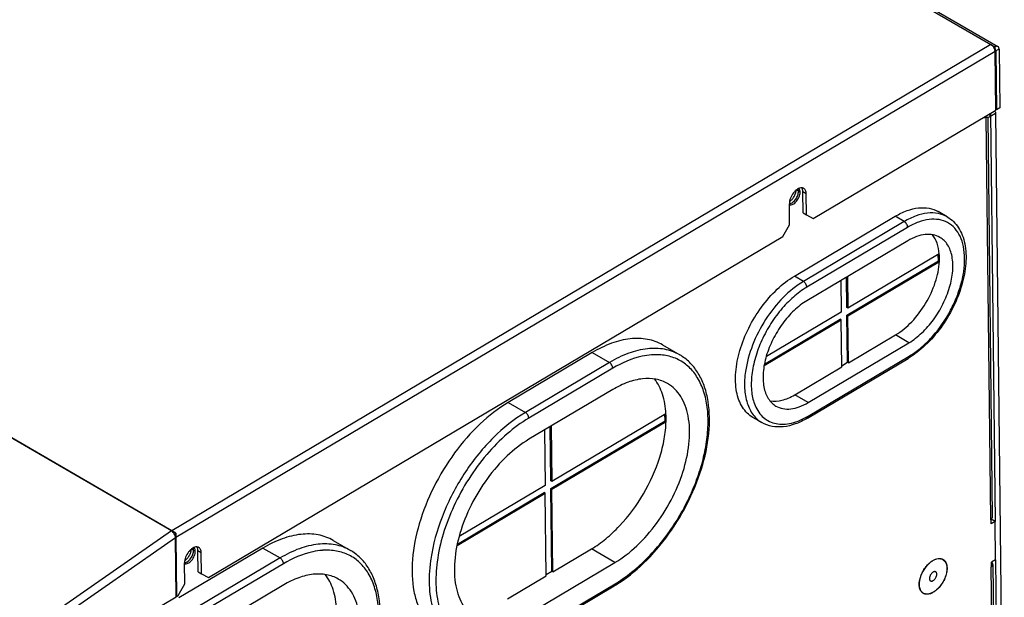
# Model space of a CAD drawing. Header units: millimetres. Extents: x 1117 to 38156, y -1945 to 7303.
# Tile 227 of 256: x 7974 to 8181, y 866 to 987. Entities that reach past the tile are written whole.
import ezdxf

# ---------------------------------------------------------------- set-up
doc = ezdxf.new("R2010")
doc.units = ezdxf.units.MM

msp = doc.modelspace()

# ---------------------------------------------------------------- linework, layer by layer
at = {"linetype": 'Continuous'}
for p, q in [((7847.532, 1173.943), (8179.382, 981.624)), ((7848.145, 1174.009), (8179.994, 981.691)), ((8006.896, 879.198), (7675.047, 1071.516)), ((8006.97, 879.246), (7675.12, 1071.564)), ((8178.533, 982.116), (8006.121, 879.737)), ((8179.393, 980.653), (8006.981, 878.274)), ((8179.375, 980.824), (8179.391, 980.815)), ((8179.382, 981.624), (8179.391, 980.815)), ((8179.393, 980.818), (8179.534, 980.737)), ((8179.536, 968.263), (8179.393, 980.653)), ((8180.242, 981.157), (8179.534, 980.737)), ((8179.534, 980.737), (8179.677, 968.347)), ((8180.242, 981.157), (8180.385, 968.767)), ((8141.127, 945.456), (8179.536, 968.263)), ((8179.677, 968.347), (8179.534, 968.43)), ((8180.385, 968.767), (8179.677, 968.347)), ((8177.002, 966.758), (8177.004, 966.614)), ((8177.428, 966.866), (8177.004, 966.614)), ((8177.428, 966.866), (8178.407, 882.079)), ((8177.847, 966.733), (8178.817, 882.669)), ((8178.263, 967.507), (8178.27, 966.877)), ((8179.485, 967.599), (8178.27, 966.877)), ((8178.417, 967.598), (8179.408, 881.695)), ((8179.485, 967.599), (8181.347, 806.284)), ((8138.37, 951.012), (8137.579, 951.47)), ((8139.643, 950.689), (8138.936, 951.099)), ((8138.987, 946.645), (8138.936, 951.099)), ((8139.694, 946.235), (8139.643, 950.689)), ((8136.157, 944.135), (8136.106, 948.589)), ((8137.15, 933.328), (8158.37, 945.928)), ((8138.987, 946.645), (8139.694, 946.235)), ((8139.694, 946.235), (8141.127, 945.456)), ((8160.278, 944.822), (8158.37, 945.928)), ((8169.344, 945.805), (8167.436, 946.911)), ((8134.761, 941.675), (8136.157, 944.135)), ((8160.278, 944.822), (8139.058, 932.222)), ((8160.994, 943.603), (8139.774, 931.002)), ((8013.807, 869.852), (8134.761, 941.675)), ((8161.027, 940.768), (8139.807, 928.168)), ((8167.66, 938.036), (8148.412, 926.606)), ((8167.466, 936.539), (8167.451, 937.912)), ((8167.678, 936.416), (8167.66, 938.036)), ((8148.218, 925.11), (8167.466, 936.539)), ((8148.43, 924.987), (8167.678, 936.416)), ((8167.678, 936.416), (8167.466, 936.539)), ((8139.058, 932.222), (8137.15, 933.328)), ((8148.2, 926.729), (8148.126, 933.108)), ((8148.335, 933.232), (8148.412, 926.606)), ((8146.92, 932.392), (8146.997, 925.766)), ((8148.412, 926.606), (8148.2, 926.729)), ((8146.997, 925.766), (8131.255, 916.419)), ((8148.43, 924.987), (8148.218, 925.11)), ((8148.333, 915.189), (8148.218, 925.11)), ((8148.545, 915.067), (8148.43, 924.987)), ((8130.814, 914.526), (8147.016, 924.147)), ((8130.863, 914.804), (8146.804, 924.27)), ((8147.016, 924.147), (8146.804, 924.27)), ((8147.13, 914.227), (8147.016, 924.147)), ((8148.545, 915.067), (8158.447, 920.947)), ((8161.275, 919.308), (8158.447, 920.947)), ((8109.416, 918.843), (8113.021, 916.754)), ((8140.055, 906.708), (8161.275, 919.308)), ((8094.604, 917.237), (8076.921, 906.736)), ((8094.604, 917.237), (8098.209, 915.148)), ((8140.087, 903.873), (8161.307, 916.474)), ((8098.209, 915.148), (8080.526, 904.647)), ((8137.227, 908.346), (8147.13, 914.227)), ((8139.891, 903.423), (8161.111, 916.024)), ((8147.127, 914.474), (8148.333, 915.189)), ((8148.545, 915.067), (8148.333, 915.189)), ((8098.925, 913.928), (8081.242, 903.428)), ((8098.977, 909.474), (8081.293, 898.974)), ((8140.055, 906.708), (8137.227, 908.346)), ((8076.921, 906.736), (8080.526, 904.647)), ((8110.129, 904.372), (8086.095, 890.101)), ((8109.936, 902.875), (8109.92, 904.248)), ((8110.148, 902.752), (8110.129, 904.372)), ((8085.883, 890.223), (8085.752, 901.621)), ((8085.902, 888.604), (8109.936, 902.875)), ((8085.961, 901.746), (8086.095, 890.101)), ((8086.114, 888.481), (8110.148, 902.752)), ((8110.148, 902.752), (8109.936, 902.875)), ((8130.324, 902.49), (8128.415, 903.596)), ((8084.546, 900.906), (8084.681, 889.26)), ((8084.681, 889.26), (8066.591, 878.519)), ((8086.095, 890.101), (8085.883, 890.223)), ((8066.173, 876.64), (8084.699, 887.641)), ((8066.237, 876.926), (8084.487, 887.764)), ((8084.699, 887.641), (8084.487, 887.764)), ((8084.9, 870.23), (8084.699, 887.641)), ((8086.114, 888.481), (8085.902, 888.604)), ((8086.103, 871.193), (8085.902, 888.604)), ((8086.315, 871.07), (8086.114, 888.481)), ((8178.407, 882.079), (8178.392, 882.087)), ((8178.407, 882.079), (8178.548, 882.163)), ((8178.548, 882.163), (8178.536, 882.17)), ((8178.559, 881.191), (8178.548, 882.163)), ((8179.408, 881.695), (8178.559, 881.191)), ((8179.408, 881.695), (8178.56, 882.187)), ((8179.502, 873.597), (8179.408, 881.695)), ((8006.048, 879.69), (7967.887, 853.187)), ((8006.896, 879.198), (8006.967, 878.428)), ((8006.97, 879.246), (8006.979, 878.436)), ((8006.907, 878.223), (7968.746, 851.72)), ((8006.967, 878.428), (8006.866, 878.486)), ((8007.05, 865.84), (8006.907, 878.223)), ((8006.981, 878.274), (8006.909, 878.316)), ((8006.979, 878.436), (8006.967, 878.428)), ((8006.981, 878.274), (8007.124, 865.884)), ((8040.097, 877.681), (8043.702, 875.592)), ((8025.285, 876.075), (8007.602, 865.574)), ((8011.049, 875.408), (8010.258, 875.867)), ((8012.322, 875.086), (8011.615, 875.495)), ((8011.666, 871.041), (8011.615, 875.495)), ((8012.373, 870.632), (8012.322, 875.086)), ((8025.285, 876.075), (8028.89, 873.986)), ((8086.315, 871.07), (8094.449, 875.9)), ((8099.397, 873.033), (8094.449, 875.9)), ((8008.836, 868.532), (8008.785, 872.986)), ((8028.89, 873.986), (8011.207, 863.485)), ((8029.606, 872.766), (8011.923, 862.266)), ((8081.714, 862.532), (8099.397, 873.033)), ((8179.502, 873.597), (8178.653, 873.093)), ((8178.664, 872.122), (8178.653, 873.093)), ((8178.933, 872.627), (8179.92, 787.111)), ((8179.502, 873.597), (8180.286, 805.654)), ((8011.666, 871.041), (8012.373, 870.632)), ((8012.373, 870.632), (8013.807, 869.852)), ((8084.898, 870.477), (8086.103, 871.193)), ((8086.315, 871.07), (8086.103, 871.193)), ((8178.523, 872.038), (8178.664, 872.122)), ((8178.523, 872.038), (8179.509, 786.522)), ((8007.44, 866.072), (8008.836, 868.532)), ((8076.766, 865.4), (8084.9, 870.23)), ((8081.765, 858.078), (8099.449, 868.579)), ((8029.658, 868.312), (8011.974, 857.812)), ((8081.569, 857.628), (8099.252, 868.129)), ((7968.845, 843.154), (8007.05, 865.84)), ((8007.124, 865.884), (8007.049, 865.927)), ((8007.124, 865.884), (8007.44, 866.072))]:
    msp.add_line(p, q, dxfattribs=at)
for centre, radius, start, end in [((8177.926, 980.609), 1.468, 8.37525, 10.70586), ((8179.459, 980.768), 0.067, 50.34668, 59.90263), ((8178.852, 967.764), 0.602, 31.05652, 39.21334), ((8178.794, 967.729), 0.67, 25.34109, 31.08803), ((8177.739, 967.564), 0.85, 277.05393, 282.40544), ((8177.719, 967.657), 0.945, 282.37799, 286.00076), ((8135.948, 949.634), 1.083, 278.31583, 282.45791), ((8108.113, 903.487), 13.311, 94.04037, 94.51239), ((8177.895, 882.982), 1.036, 308.68352, 309.80507), ((8005.342, 878.611), 1.289, 55.57934, 56.80397), ((8005.281, 878.524), 1.395, 52.92712, 55.56119), ((8005.153, 878.356), 1.607, 48.00524, 52.88026), ((8007.6, 878.186), 1.233, 120.74426, 124.82174), ((8005.326, 878.114), 1.587, 12.15988, 13.5415), ((8005.765, 878.177), 1.143, 2.28844, 4.25078), ((8038.794, 862.325), 13.311, 94.04037, 94.51239), ((8095.982, 868.599), 35.737, 169.77563, 172.33631), ((8008.627, 874.03), 1.083, 278.31583, 282.45791), ((8166.732, 870.749), 0.362, 59.89502, 61.89843), ((8168.947, 868.245), 5.525, 167.72904, 167.99059), ((8168.877, 868.275), 5.422, 167.90728, 168.33106), ((8166.002, 869.49), 0.363, 237.30042, 239.89389), ((8084.805, 892.458), 28.295, 300.7037, 301.5196)]:
    msp.add_arc(centre, radius, start, end, dxfattribs=at)
for points, knots in [([(8179.138, 981.481), (8179.098, 981.549), (8178.936, 981.793), (8178.72, 982.008), (8178.533, 982.116)], [0, 0, 0, 0, 0.2670145, 1, 1, 1, 1]), ([(8179.369, 980.881), (8179.359, 980.932), (8179.309, 981.141), (8179.221, 981.34), (8179.138, 981.481)], [0, 0, 0, 0, 0.2386782, 1, 1, 1, 1]), ([(8179.994, 981.691), (8179.912, 981.739), (8179.684, 981.772), (8179.483, 981.684), (8179.382, 981.624)], [0, 0, 0, 0, 0.4478072, 1, 1, 1, 1]), ([(8180.242, 981.157), (8180.24, 981.268), (8180.211, 981.476), (8180.073, 981.645), (8179.994, 981.691)], [0, 0, 0, 0, 0.5495702, 1, 1, 1, 1]), ([(8138.719, 951.918), (8138.412, 951.933), (8137.912, 951.743), (8137.358, 951.313), (8136.797, 950.7), (8136.287, 949.797), (8136.101, 948.978), (8136.106, 948.589)], [0, 0, 0, 0, 0.2022151, 0.3267575, 0.4625202, 0.744307, 1, 1, 1, 1]), ([(8136.148, 949.057), (8136.34, 949.174), (8136.701, 949.486), (8137.126, 950.07), (8137.422, 950.728), (8137.514, 951.197), (8137.521, 951.421)], [0, 0, 0, 0, 0.2381154, 0.4998145, 0.7616034, 1, 1, 1, 1]), ([(8138.017, 951.216), (8138.016, 951.261), (8138.008, 951.426), (8137.975, 951.591), (8137.931, 951.704)], [0, 0, 0, 0, 0.2683305, 1, 1, 1, 1]), ([(8138.37, 951.012), (8138.369, 951.091), (8138.349, 951.367), (8138.241, 951.649), (8138.101, 951.791)], [0, 0, 0, 0, 0.2854779, 1, 1, 1, 1]), ([(8139.128, 951.802), (8139.097, 951.82), (8138.97, 951.883), (8138.827, 951.913), (8138.719, 951.918)], [0, 0, 0, 0, 0.244709, 1, 1, 1, 1]), ([(8138.936, 951.099), (8138.935, 951.178), (8138.917, 951.461), (8138.834, 951.746), (8138.723, 951.918)], [0, 0, 0, 0, 0.2773977, 1, 1, 1, 1]), ([(8139.643, 950.689), (8139.64, 950.921), (8139.578, 951.353), (8139.292, 951.707), (8139.128, 951.802)], [0, 0, 0, 0, 0.5495534, 1, 1, 1, 1]), ([(8136.107, 948.376), (8136.342, 948.309), (8136.775, 948.409), (8137.248, 948.726), (8137.746, 949.217), (8138.203, 949.976), (8138.374, 950.677), (8138.37, 951.012)], [0, 0, 0, 0, 0.1919939, 0.313824, 0.4495646, 0.7372347, 1, 1, 1, 1]), ([(8136.182, 948.576), (8136.295, 948.601), (8136.529, 948.691), (8136.859, 948.906), (8137.174, 949.2), (8137.459, 949.556), (8137.698, 949.956), (8137.878, 950.378), (8137.991, 950.801), (8138.018, 951.082), (8138.017, 951.216)], [0, 0, 0, 0, 0.102032, 0.2175638, 0.3445874, 0.4793612, 0.6171736, 0.7529665, 0.8819042, 1, 1, 1, 1]), ([(8158.37, 945.928), (8159.164, 946.4), (8160.745, 947.176), (8163.179, 947.791), (8165.465, 947.753), (8166.84, 947.257), (8167.436, 946.911)], [0, 0, 0, 0, 0.2907896, 0.5503878, 0.7831706, 1, 1, 1, 1]), ([(8169.344, 945.805), (8168.748, 946.151), (8167.373, 946.647), (8165.088, 946.685), (8162.653, 946.07), (8161.073, 945.294), (8160.278, 944.822)], [0, 0, 0, 0, 0.2168293, 0.4496131, 0.7092116, 1, 1, 1, 1]), ([(8161.307, 916.474), (8162.118, 916.955), (8163.716, 918.102), (8166.7, 920.945), (8169.219, 924.438), (8171.134, 928.3), (8172.204, 931.276), (8172.859, 934.207), (8173.075, 936.985), (8172.842, 939.512), (8172.157, 941.7), (8171.025, 943.464), (8169.469, 944.706), (8167.571, 945.339), (8165.449, 945.346), (8163.195, 944.761), (8161.73, 944.04), (8160.994, 943.603)], [0, 0, 0, 0, 0.0670772, 0.1393176, 0.2926648, 0.3702175, 0.4456463, 0.5171569, 0.5833002, 0.643179, 0.6967096, 0.744925, 0.7901514, 0.8356498, 0.8845895, 0.9390918, 1, 1, 1, 1]), ([(8169.344, 945.805), (8169.817, 945.532), (8170.707, 944.853), (8171.776, 943.524), (8172.569, 941.929), (8173.275, 939.43), (8173.4, 935.839), (8172.517, 931.315), (8170.704, 926.732), (8168.101, 922.435), (8164.912, 918.755), (8162.408, 916.794), (8161.111, 916.024)], [0, 0, 0, 0, 0.0464816, 0.0941452, 0.1440761, 0.1971503, 0.3142369, 0.4457937, 0.5873121, 0.7317873, 0.8715476, 1, 1, 1, 1]), ([(8160.994, 943.603), (8160.993, 943.718), (8160.947, 943.961), (8160.792, 944.302), (8160.569, 944.604), (8160.379, 944.764), (8160.278, 944.822)], [0, 0, 0, 0, 0.2362226, 0.4989075, 0.7621863, 1, 1, 1, 1]), ([(8167.795, 941.502), (8167.35, 941.76), (8166.323, 942.13), (8164.617, 942.159), (8162.8, 941.7), (8161.62, 941.121), (8161.027, 940.768)], [0, 0, 0, 0, 0.2168295, 0.4496132, 0.7092091, 1, 1, 1, 1]), ([(8161.275, 919.308), (8162.248, 919.886), (8164.133, 921.365), (8166.543, 924.141), (8168.523, 927.392), (8169.909, 930.857), (8170.593, 934.257), (8170.524, 936.933), (8170.025, 938.768), (8169.472, 939.909), (8168.733, 940.844), (8168.119, 941.314), (8167.795, 941.502)], [0, 0, 0, 0, 0.1294464, 0.2714418, 0.4186481, 0.5627852, 0.6961182, 0.8130528, 0.8648876, 0.9126247, 0.9571879, 1, 1, 1, 1]), ([(8167.66, 938.036), (8167.598, 938.798), (8167.335, 940.224), (8166.658, 941.524), (8166.238, 942.044)], [0, 0, 0, 0, 0.5334493, 1, 1, 1, 1]), ([(8167.678, 936.416), (8167.686, 936.555), (8167.706, 937.095), (8167.692, 937.636), (8167.66, 938.036)], [0, 0, 0, 0, 0.2572012, 1, 1, 1, 1]), ([(8158.447, 920.947), (8159.708, 921.695), (8162.1, 923.713), (8164.936, 927.514), (8166.942, 931.838), (8167.6, 934.928), (8167.678, 936.416)], [0, 0, 0, 0, 0.2364416, 0.4973224, 0.759648, 1, 1, 1, 1]), ([(8128.415, 903.596), (8127.981, 903.848), (8127.159, 904.478), (8126.169, 905.73), (8125.427, 907.259), (8124.759, 909.717), (8124.667, 913.302), (8125.583, 917.857), (8127.44, 922.498), (8130.092, 926.854), (8133.321, 930.573), (8135.846, 932.553), (8137.15, 933.328)], [0, 0, 0, 0, 0.042812, 0.0873751, 0.135112, 0.1869466, 0.3038807, 0.4372137, 0.5813511, 0.7285579, 0.870554, 1, 1, 1, 1]), ([(8139.058, 932.222), (8137.508, 931.301), (8134.543, 928.864), (8130.926, 924.269), (8128.208, 918.976), (8127.138, 915.154), (8126.867, 913.269)], [0, 0, 0, 0, 0.2335655, 0.4909996, 0.7532314, 1, 1, 1, 1]), ([(8139.774, 931.002), (8138.77, 930.406), (8136.804, 928.935), (8134.186, 926.205), (8131.887, 922.987), (8130.037, 919.46), (8128.737, 915.82), (8128.06, 912.266), (8128.045, 908.99), (8128.521, 906.971), (8128.89, 906.092)], [0, 0, 0, 0, 0.1208502, 0.2523226, 0.3900164, 0.5287406, 0.6631842, 0.7885564, 0.9013023, 1, 1, 1, 1]), ([(8139.774, 931.002), (8139.773, 931.117), (8139.727, 931.361), (8139.572, 931.702), (8139.349, 932.004), (8139.159, 932.163), (8139.058, 932.222)], [0, 0, 0, 0, 0.2362226, 0.4989075, 0.7621863, 1, 1, 1, 1]), ([(8139.807, 928.168), (8138.834, 927.59), (8136.949, 926.112), (8134.538, 923.335), (8132.559, 920.084), (8131.173, 916.62), (8130.489, 913.22), (8130.557, 910.543), (8131.056, 908.708), (8131.61, 907.567), (8132.349, 906.632), (8132.963, 906.162), (8133.287, 905.974)], [0, 0, 0, 0, 0.1294464, 0.2714418, 0.4186481, 0.5627852, 0.6961182, 0.8130528, 0.8648876, 0.9126247, 0.9571879, 1, 1, 1, 1]), ([(8109.416, 918.843), (8108.442, 919.408), (8106.195, 920.218), (8102.462, 920.281), (8098.484, 919.275), (8095.902, 918.008), (8094.604, 917.237)], [0, 0, 0, 0, 0.2168295, 0.4496126, 0.7092136, 1, 1, 1, 1]), ([(8113.021, 916.754), (8112.047, 917.319), (8109.8, 918.129), (8106.067, 918.192), (8102.089, 917.186), (8099.507, 915.918), (8098.209, 915.148)], [0, 0, 0, 0, 0.2168295, 0.449612, 0.7092128, 1, 1, 1, 1]), ([(8107.066, 916.756), (8106.408, 916.704), (8103.546, 916.264), (8100.84, 915.065), (8098.925, 913.928)], [0, 0, 0, 0, 0.2286722, 1, 1, 1, 1]), ([(8099.449, 868.579), (8101.852, 870.006), (8106.455, 873.772), (8112.101, 880.868), (8115.718, 887.781), (8117.709, 893.579), (8118.665, 897.821), (8119.074, 901.881), (8118.92, 905.648), (8118.203, 909.023), (8116.93, 911.914), (8115.116, 914.227), (8112.803, 915.867), (8110.085, 916.756), (8108.155, 916.834), (8107.175, 916.765)], [0, 0, 0, 0, 0.1359186, 0.285677, 0.4385667, 0.5126602, 0.5833467, 0.6495489, 0.7105259, 0.7660117, 0.8163809, 0.8628035, 0.9072576, 0.9522107, 1, 1, 1, 1]), ([(8099.597, 868.337), (8101.7, 869.626), (8105.754, 872.877), (8110.918, 878.929), (8115.126, 885.965), (8118.05, 893.442), (8119.462, 900.79), (8119.253, 906.595), (8118.118, 910.611), (8116.856, 913.151), (8115.166, 915.254), (8113.764, 916.324), (8113.021, 916.754)], [0, 0, 0, 0, 0.1295792, 0.2705582, 0.4160777, 0.5583401, 0.6902105, 0.8069165, 0.859409, 0.9084416, 0.9549053, 1, 1, 1, 1]), ([(8161.307, 916.474), (8161.308, 916.38), (8161.288, 916.207), (8161.176, 916.063), (8161.111, 916.024)], [0, 0, 0, 0, 0.5518333, 1, 1, 1, 1]), ([(8098.925, 913.928), (8098.922, 914.17), (8098.751, 914.646), (8098.419, 915.026), (8098.209, 915.148)], [0, 0, 0, 0, 0.4988721, 1, 1, 1, 1]), ([(8126.867, 913.269), (8126.698, 912.091), (8126.563, 909.84), (8127.057, 906.696), (8128.107, 904.497), (8129.288, 903.193), (8129.968, 902.696), (8130.324, 902.49)], [0, 0, 0, 0, 0.2984575, 0.5613753, 0.7907853, 0.8968391, 1, 1, 1, 1]), ([(8110.469, 910.72), (8109.713, 911.158), (8107.97, 911.787), (8105.073, 911.836), (8101.987, 911.056), (8099.984, 910.072), (8098.977, 909.474)], [0, 0, 0, 0, 0.2168294, 0.4496122, 0.7092104, 1, 1, 1, 1]), ([(8099.397, 873.033), (8101.049, 874.014), (8104.251, 876.524), (8108.344, 881.239), (8111.705, 886.76), (8114.059, 892.643), (8115.22, 898.417), (8115.104, 902.961), (8114.257, 906.077), (8113.317, 908.016), (8112.061, 909.602), (8111.019, 910.402), (8110.469, 910.72)], [0, 0, 0, 0, 0.129446, 0.2714421, 0.4186489, 0.5627863, 0.6961193, 0.8130534, 0.864888, 0.9126249, 0.957188, 1, 1, 1, 1]), ([(8110.129, 904.372), (8110.057, 905.764), (8109.651, 908.367), (8108.457, 910.753), (8107.701, 911.696)], [0, 0, 0, 0, 0.535604, 1, 1, 1, 1]), ([(8132.065, 907.052), (8132.881, 906.925), (8134.215, 907.044), (8135.919, 907.637), (8136.791, 908.087), (8137.227, 908.346)], [0, 0, 0, 0, 0.4582843, 0.7182628, 1, 1, 1, 1]), ([(8076.921, 906.736), (8074.791, 905.472), (8070.665, 902.236), (8065.389, 896.159), (8061.057, 889.043), (8058.023, 881.46), (8056.527, 874.018), (8056.677, 868.161), (8057.769, 864.145), (8058.98, 861.646), (8060.599, 859.601), (8061.942, 858.571), (8062.651, 858.161)], [0, 0, 0, 0, 0.1294469, 0.2714449, 0.4186531, 0.562791, 0.6961234, 0.813056, 0.8648895, 0.9126255, 0.957188, 1, 1, 1, 1]), ([(8128.89, 906.092), (8129.099, 905.596), (8129.596, 904.67), (8130.623, 903.515), (8131.879, 902.687), (8133.324, 902.215), (8134.914, 902.105), (8137.268, 902.449), (8138.986, 903.22), (8140.087, 903.873)], [0, 0, 0, 0, 0.1225654, 0.2373104, 0.3485013, 0.4611352, 0.5799036, 0.7083279, 1, 1, 1, 1]), ([(8133.287, 905.974), (8133.732, 905.716), (8134.758, 905.346), (8136.464, 905.317), (8138.282, 905.776), (8139.461, 906.356), (8140.055, 906.708)], [0, 0, 0, 0, 0.2168295, 0.4496132, 0.7092091, 1, 1, 1, 1]), ([(8080.526, 904.647), (8078.089, 903.2), (8073.413, 899.399), (8067.641, 892.233), (8063.203, 883.94), (8061.351, 877.931), (8060.812, 874.942)], [0, 0, 0, 0, 0.2325383, 0.4886369, 0.750765, 1, 1, 1, 1]), ([(8081.242, 903.428), (8081.239, 903.669), (8081.068, 904.145), (8080.736, 904.526), (8080.526, 904.647)], [0, 0, 0, 0, 0.4988721, 1, 1, 1, 1]), ([(8110.148, 902.752), (8110.152, 902.889), (8110.161, 903.429), (8110.15, 903.97), (8110.129, 904.372)], [0, 0, 0, 0, 0.2542395, 1, 1, 1, 1]), ([(8140.087, 903.873), (8140.088, 903.78), (8140.068, 903.606), (8139.956, 903.462), (8139.891, 903.423)], [0, 0, 0, 0, 0.5518333, 1, 1, 1, 1]), ([(8081.242, 903.428), (8079.629, 902.47), (8076.467, 900.125), (8072.229, 895.784), (8068.469, 890.666), (8065.384, 885.035), (8063.132, 879.182), (8061.831, 873.406), (8061.547, 868.001), (8062.093, 864.602), (8062.574, 863.08)], [0, 0, 0, 0, 0.1194616, 0.2491864, 0.3851941, 0.5227612, 0.6569945, 0.7833723, 0.8983339, 1, 1, 1, 1]), ([(8094.449, 875.9), (8095.506, 876.528), (8097.592, 878.016), (8101.501, 881.698), (8105.652, 887.34), (8108.532, 893.73), (8109.834, 898.957), (8110.115, 901.517), (8110.148, 902.752)], [0, 0, 0, 0, 0.1144895, 0.2376147, 0.4991919, 0.761209, 0.8848498, 1, 1, 1, 1]), ([(8139.891, 903.423), (8139.08, 902.942), (8137.451, 902.145), (8134.909, 901.514), (8132.467, 901.569), (8130.978, 902.111), (8130.324, 902.49)], [0, 0, 0, 0, 0.2813246, 0.5377276, 0.7743047, 1, 1, 1, 1]), ([(8081.293, 898.974), (8079.641, 897.993), (8076.44, 895.482), (8072.346, 890.767), (8068.985, 885.247), (8066.631, 879.364), (8065.47, 873.59), (8065.587, 869.045), (8066.433, 865.929), (8067.374, 863.991), (8068.629, 862.404), (8069.671, 861.605), (8070.221, 861.286)], [0, 0, 0, 0, 0.129446, 0.2714421, 0.4186489, 0.5627863, 0.6961193, 0.8130534, 0.864888, 0.9126249, 0.957188, 1, 1, 1, 1]), ([(8178.817, 882.669), (8178.817, 882.638), (8178.807, 882.509), (8178.744, 882.387), (8178.683, 882.311)], [0, 0, 0, 0, 0.2387097, 1, 1, 1, 1]), ([(8006.636, 879.044), (8006.608, 879.093), (8006.49, 879.276), (8006.348, 879.443), (8006.228, 879.55)], [0, 0, 0, 0, 0.2590165, 1, 1, 1, 1]), ([(8006.869, 878.486), (8006.858, 878.533), (8006.802, 878.727), (8006.715, 878.912), (8006.636, 879.044)], [0, 0, 0, 0, 0.239085, 1, 1, 1, 1]), ([(8040.097, 877.682), (8039.123, 878.246), (8036.876, 879.056), (8033.143, 879.119), (8029.165, 878.113), (8026.583, 876.846), (8025.285, 876.075)], [0, 0, 0, 0, 0.2168295, 0.4496126, 0.7092136, 1, 1, 1, 1]), ([(8043.702, 875.592), (8042.728, 876.157), (8040.481, 876.967), (8036.748, 877.03), (8032.77, 876.024), (8030.188, 874.757), (8028.89, 873.986)], [0, 0, 0, 0, 0.2168295, 0.449612, 0.7092128, 1, 1, 1, 1]), ([(8011.399, 876.315), (8011.091, 876.33), (8010.591, 876.139), (8010.037, 875.709), (8009.477, 875.097), (8008.967, 874.194), (8008.781, 873.375), (8008.785, 872.986)], [0, 0, 0, 0, 0.2022151, 0.3267575, 0.4625202, 0.744307, 1, 1, 1, 1]), ([(8008.786, 872.773), (8009.021, 872.705), (8009.454, 872.805), (8009.927, 873.122), (8010.425, 873.614), (8010.882, 874.373), (8011.053, 875.074), (8011.049, 875.408)], [0, 0, 0, 0, 0.1919939, 0.313824, 0.4495646, 0.7372347, 1, 1, 1, 1]), ([(8008.828, 873.454), (8009.019, 873.571), (8009.38, 873.883), (8009.805, 874.466), (8010.101, 875.125), (8010.193, 875.594), (8010.2, 875.818)], [0, 0, 0, 0, 0.2381154, 0.4998145, 0.7616034, 1, 1, 1, 1]), ([(8008.861, 872.973), (8008.974, 872.998), (8009.208, 873.087), (8009.538, 873.303), (8009.853, 873.597), (8010.138, 873.953), (8010.377, 874.353), (8010.558, 874.775), (8010.67, 875.197), (8010.697, 875.479), (8010.696, 875.613)], [0, 0, 0, 0, 0.102032, 0.2175638, 0.3445874, 0.4793612, 0.6171736, 0.7529665, 0.8819042, 1, 1, 1, 1]), ([(8010.696, 875.613), (8010.695, 875.657), (8010.687, 875.822), (8010.654, 875.987), (8010.611, 876.1)], [0, 0, 0, 0, 0.2683305, 1, 1, 1, 1]), ([(8011.049, 875.408), (8011.048, 875.488), (8011.028, 875.764), (8010.92, 876.046), (8010.781, 876.187)], [0, 0, 0, 0, 0.2854779, 1, 1, 1, 1]), ([(8011.807, 876.199), (8011.777, 876.216), (8011.649, 876.28), (8011.506, 876.31), (8011.399, 876.315)], [0, 0, 0, 0, 0.244709, 1, 1, 1, 1]), ([(8011.615, 875.495), (8011.614, 875.574), (8011.597, 875.857), (8011.513, 876.142), (8011.402, 876.315)], [0, 0, 0, 0, 0.2773977, 1, 1, 1, 1]), ([(8012.322, 875.086), (8012.319, 875.318), (8012.257, 875.75), (8011.972, 876.103), (8011.807, 876.199)], [0, 0, 0, 0, 0.5495534, 1, 1, 1, 1]), ([(8037.747, 875.595), (8037.089, 875.543), (8034.227, 875.102), (8031.521, 873.904), (8029.606, 872.766)], [0, 0, 0, 0, 0.2286722, 1, 1, 1, 1]), ([(8030.129, 827.417), (8032.533, 828.844), (8037.136, 832.61), (8042.782, 839.706), (8046.399, 846.619), (8048.39, 852.417), (8049.346, 856.659), (8049.754, 860.719), (8049.601, 864.487), (8048.884, 867.862), (8047.611, 870.752), (8045.797, 873.065), (8043.484, 874.705), (8040.766, 875.594), (8038.836, 875.672), (8037.856, 875.603)], [0, 0, 0, 0, 0.1359186, 0.285677, 0.4385667, 0.5126602, 0.5833467, 0.6495489, 0.7105259, 0.7660117, 0.8163809, 0.8628035, 0.9072576, 0.9522107, 1, 1, 1, 1]), ([(8030.278, 827.175), (8032.381, 828.464), (8036.435, 831.715), (8041.599, 837.767), (8045.807, 844.803), (8048.731, 852.28), (8050.143, 859.629), (8049.934, 865.434), (8048.799, 869.449), (8047.537, 871.989), (8045.847, 874.093), (8044.445, 875.162), (8043.702, 875.592)], [0, 0, 0, 0, 0.1295792, 0.2705582, 0.4160777, 0.5583401, 0.6902105, 0.8069165, 0.859409, 0.9084416, 0.9549053, 1, 1, 1, 1]), ([(8029.606, 872.766), (8029.603, 873.008), (8029.432, 873.484), (8029.1, 873.864), (8028.89, 873.986)], [0, 0, 0, 0, 0.4988721, 1, 1, 1, 1]), ([(8060.564, 873.364), (8060.31, 871.472), (8060.166, 868.671), (8060.588, 865.091), (8061.348, 862.022), (8062.677, 859.295), (8064.585, 857.203), (8065.682, 856.404), (8066.256, 856.072)], [0, 0, 0, 0, 0.2977609, 0.433719, 0.5607847, 0.7902838, 0.8965557, 1, 1, 1, 1]), ([(8163.548, 869.42), (8163.619, 869.745), (8163.823, 870.398), (8164.274, 871.326), (8164.854, 872.18), (8165.319, 872.683), (8165.566, 872.907)], [0, 0, 0, 0, 0.2445662, 0.4999098, 0.7552999, 1, 1, 1, 1]), ([(8163.575, 869.411), (8163.717, 870.074), (8164.238, 871.351), (8165.087, 872.439), (8165.592, 872.892)], [0, 0, 0, 0, 0.4999825, 1, 1, 1, 1]), ([(8165.566, 872.907), (8165.594, 872.932), (8165.706, 873.031), (8165.822, 873.126), (8165.91, 873.193)], [0, 0, 0, 0, 0.2541936, 1, 1, 1, 1]), ([(8165.592, 872.892), (8165.651, 872.945), (8165.883, 873.145), (8166.133, 873.324), (8166.328, 873.439)], [0, 0, 0, 0, 0.2600665, 1, 1, 1, 1]), ([(8165.91, 873.193), (8165.945, 873.219), (8166.08, 873.319), (8166.22, 873.412), (8166.327, 873.475)], [0, 0, 0, 0, 0.2560627, 1, 1, 1, 1]), ([(8166.327, 873.475), (8166.509, 873.584), (8166.872, 873.762), (8167.43, 873.907), (8167.955, 873.905), (8168.425, 873.749), (8168.81, 873.441), (8169.09, 873.005), (8169.259, 872.464), (8169.296, 872.068), (8169.298, 871.86)], [0, 0, 0, 0, 0.1461693, 0.2769748, 0.394422, 0.5036091, 0.6121409, 0.7278453, 0.8563009, 1, 1, 1, 1]), ([(8166.328, 873.439), (8166.507, 873.546), (8166.864, 873.722), (8167.413, 873.865), (8167.931, 873.865), (8168.394, 873.714), (8168.775, 873.414), (8169.054, 872.988), (8169.224, 872.458), (8169.262, 872.071), (8169.266, 871.867)], [0, 0, 0, 0, 0.1463555, 0.2773973, 0.3951054, 0.5044883, 0.6130594, 0.7286029, 0.8567321, 1, 1, 1, 1]), ([(8178.745, 872.209), (8178.803, 872.268), (8178.898, 872.396), (8178.934, 872.554), (8178.933, 872.627)], [0, 0, 0, 0, 0.5273487, 1, 1, 1, 1]), ([(8178.933, 872.627), (8178.933, 872.663), (8178.914, 872.813), (8178.827, 872.949), (8178.746, 873.031)], [0, 0, 0, 0, 0.2356434, 1, 1, 1, 1]), ([(8041.15, 869.559), (8040.394, 869.997), (8038.651, 870.625), (8035.754, 870.674), (8032.668, 869.894), (8030.665, 868.911), (8029.658, 868.312)], [0, 0, 0, 0, 0.2168294, 0.4496122, 0.7092104, 1, 1, 1, 1]), ([(8040.81, 863.21), (8040.738, 864.602), (8040.332, 867.205), (8039.138, 869.591), (8038.382, 870.534)], [0, 0, 0, 0, 0.535604, 1, 1, 1, 1]), ([(8166.356, 871.002), (8166.277, 870.955), (8166.124, 870.835), (8165.927, 870.61), (8165.765, 870.346), (8165.65, 870.064), (8165.591, 869.787), (8165.594, 869.534), (8165.652, 869.351), (8165.732, 869.242), (8165.78, 869.201), (8165.806, 869.184)], [0, 0, 0, 0, 0.1289552, 0.2703415, 0.4170457, 0.5610001, 0.6946085, 0.8122697, 0.9122962, 0.9571435, 1, 1, 1, 1]), ([(8166.902, 871.068), (8166.865, 871.088), (8166.782, 871.115), (8166.645, 871.115), (8166.499, 871.077), (8166.404, 871.03), (8166.356, 871.002)], [0, 0, 0, 0, 0.2168166, 0.4501492, 0.7099174, 1, 1, 1, 1]), ([(8166.377, 869.236), (8166.457, 869.284), (8166.612, 869.405), (8166.81, 869.634), (8166.973, 869.901), (8167.087, 870.186), (8167.143, 870.466), (8167.137, 870.72), (8167.074, 870.902), (8166.99, 871.008), (8166.94, 871.047), (8166.913, 871.062)], [0, 0, 0, 0, 0.1295075, 0.2715591, 0.4188273, 0.5630285, 0.6964185, 0.8134036, 0.9125865, 0.9571693, 1, 1, 1, 1]), ([(8169.266, 871.867), (8169.273, 871.519), (8169.185, 870.782), (8168.71, 869.325), (8168.06, 868.302), (8167.52, 867.719)], [0, 0, 0, 0, 0.2279255, 0.4799104, 1, 1, 1, 1]), ([(8169.298, 871.86), (8169.302, 871.518), (8169.216, 870.798), (8168.875, 869.735), (8168.34, 868.701), (8167.87, 868.069), (8167.611, 867.779)], [0, 0, 0, 0, 0.2276524, 0.4786138, 0.7407581, 1, 1, 1, 1]), ([(8030.078, 831.871), (8031.73, 832.852), (8034.932, 835.363), (8039.025, 840.077), (8042.386, 845.598), (8044.74, 851.481), (8045.901, 857.255), (8045.785, 861.799), (8044.938, 864.915), (8043.998, 866.854), (8042.742, 868.441), (8041.7, 869.24), (8041.15, 869.559)], [0, 0, 0, 0, 0.129446, 0.2714421, 0.4186489, 0.5627863, 0.6961193, 0.8130534, 0.864888, 0.9126249, 0.957188, 1, 1, 1, 1]), ([(8099.449, 868.579), (8099.45, 868.485), (8099.429, 868.312), (8099.318, 868.167), (8099.252, 868.129)], [0, 0, 0, 0, 0.5518726, 1, 1, 1, 1]), ([(8163.435, 868.378), (8163.434, 868.459), (8163.441, 868.801), (8163.488, 869.141), (8163.543, 869.395)], [0, 0, 0, 0, 0.2383655, 1, 1, 1, 1]), ([(8163.467, 868.371), (8163.465, 868.451), (8163.47, 868.787), (8163.515, 869.121), (8163.567, 869.371)], [0, 0, 0, 0, 0.238337, 1, 1, 1, 1]), ([(8165.82, 869.176), (8165.856, 869.155), (8165.941, 869.124), (8166.081, 869.122), (8166.231, 869.16), (8166.328, 869.207), (8166.377, 869.236)], [0, 0, 0, 0, 0.2168243, 0.4496055, 0.7092139, 1, 1, 1, 1]), ([(8165.192, 866.343), (8165.069, 866.334), (8164.826, 866.338), (8164.479, 866.425), (8164.17, 866.592), (8163.909, 866.832), (8163.701, 867.14), (8163.55, 867.508), (8163.458, 867.927), (8163.436, 868.224), (8163.435, 868.378)], [0, 0, 0, 0, 0.1214319, 0.2360635, 0.3478841, 0.4614091, 0.5808292, 0.7093288, 0.8488176, 1, 1, 1, 1]), ([(8165.284, 866.392), (8165.041, 866.364), (8164.549, 866.395), (8163.918, 866.815), (8163.545, 867.524), (8163.472, 868.075), (8163.467, 868.371)], [0, 0, 0, 0, 0.2388513, 0.4635859, 0.7098887, 1, 1, 1, 1]), ([(8167.611, 867.779), (8167.428, 867.575), (8167.051, 867.203), (8166.438, 866.757), (8165.819, 866.456), (8165.394, 866.358), (8165.192, 866.343)], [0, 0, 0, 0, 0.2860161, 0.5505251, 0.788811, 1, 1, 1, 1]), ([(8166.405, 866.799), (8166.312, 866.743), (8165.961, 866.554), (8165.572, 866.425), (8165.284, 866.392)], [0, 0, 0, 0, 0.271621, 1, 1, 1, 1]), ([(8167.52, 867.719), (8167.433, 867.626), (8167.094, 867.282), (8166.71, 866.98), (8166.405, 866.799)], [0, 0, 0, 0, 0.263653, 1, 1, 1, 1])]:
    msp.add_open_spline(points, degree=3, knots=knots, dxfattribs=at)
for points in [[(8179.393, 980.653), (8179.392, 980.709), (8179.387, 980.766), (8179.379, 980.822)], [(8179.422, 980.829), (8179.411, 980.826), (8179.401, 980.821), (8179.391, 980.815)], [(8179.493, 980.826), (8179.473, 980.838), (8179.445, 980.837), (8179.422, 980.829)], [(8179.53, 980.771), (8179.526, 980.789), (8179.517, 980.807), (8179.502, 980.819)], [(8179.534, 980.737), (8179.534, 980.748), (8179.533, 980.76), (8179.53, 980.771)], [(8179.399, 968.015), (8179.46, 967.887), (8179.484, 967.74), (8179.485, 967.599)], [(8177.462, 966.789), (8177.399, 966.826), (8177.343, 966.876), (8177.3, 966.934)], [(8177.708, 966.716), (8177.623, 966.722), (8177.536, 966.746), (8177.462, 966.789)], [(8177.844, 966.72), (8177.799, 966.715), (8177.753, 966.713), (8177.708, 966.716)], [(8178.27, 966.877), (8178.179, 966.823), (8178.081, 966.778), (8177.98, 966.748)], [(8178.543, 882.173), (8178.5, 882.138), (8178.454, 882.107), (8178.407, 882.079)], [(8178.683, 882.311), (8178.646, 882.265), (8178.604, 882.223), (8178.559, 882.186)], [(8006.905, 878.262), (8006.9, 878.325), (8006.891, 878.387), (8006.877, 878.448)], [(8006.981, 878.274), (8006.98, 878.325), (8006.976, 878.377), (8006.969, 878.427)], [(8178.746, 873.031), (8178.721, 873.055), (8178.695, 873.079), (8178.668, 873.101)], [(8178.523, 872.038), (8178.575, 872.069), (8178.626, 872.104), (8178.673, 872.143)], [(8178.673, 872.143), (8178.698, 872.164), (8178.722, 872.186), (8178.745, 872.209)]]:
    msp.add_open_spline(points, degree=3, dxfattribs=at)

doc.saveas('drawing.dxf')
